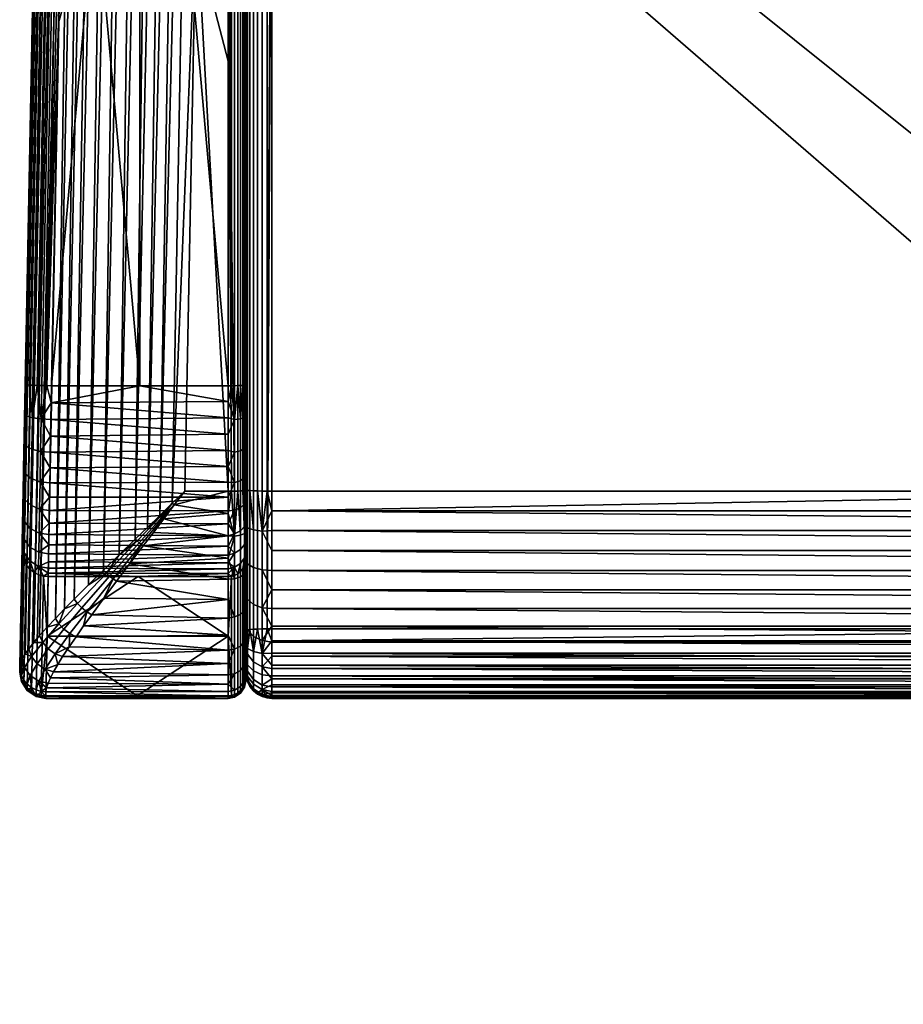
# Model space of a CAD drawing. Header units: millimetres. Extents: x -347 to 347, y -351 to 323.
# Tile 1 of 78: x -307 to -104, y -348 to -122. Entities that reach past the tile are written whole.
import ezdxf

# ---------------------------------------------------------------- set-up
doc = ezdxf.new("R2010")
doc.units = ezdxf.units.MM
doc.header["$MEASUREMENT"] = 0
for name, color, linetype in [('kolecka', 250, 'Continuous'), ('podnoz', 7, 'Continuous'), ('sedak', 22, 'Continuous')]:
    doc.layers.add(name, color=color, linetype=linetype)

msp = doc.modelspace()

# ---------------------------------------------------------------- meshes
at = {"layer": 'kolecka'}
mesh = msp.add_polyface(dxfattribs=at)
corners = [(-25, -346.98, 24.73), (-25, -342.95, 15), (-25, -345.45, 19.67), (-25, -347.5, 30), (-25, -347.02, 35.06), (-25, -335.32, 7.43), (-25, -325.56, 3.48), (-25, -330.44, 4.9), (-25, -339.59, 10.91), (-25, -325.77, 56.48), (-25, -305.5, 7.55), (-25, -343.07, 44.82), (-25, -345.6, 39.94), (-25, -339.59, 49.09), (-25, -335.5, 52.45), (-25, -330.83, 54.95), (-25, -320.5, 57), (-25, -315.44, 56.52), (-25, -315.23, 3.52), (-25, -310.17, 5.05), (-25, -293.98, 24.94), (-25, -297.93, 15.18), (-25, -295.39, 20.06), (-25, -301.41, 10.91), (-297.41, -113.26, 30), (-297.41, -112.78, 35.06), (-297.62, -113.86, 35.27), (-297.62, -114.36, 30), (-297.41, -112.74, 24.73), (-297.62, -113.82, 24.52), (-297.41, -111.2, 19.67), (-297.62, -112.22, 19.24), (-297.41, -108.71, 15), (-297.62, -109.62, 14.39), (-297.41, -105.35, 10.91), (-297.62, -106.13, 10.13), (-297.41, -101.08, 7.43), (-297.62, -101.69, 6.51), (-297.41, -112.74, 24.73), (-297.41, -111.2, 19.67), (-297.41, -108.71, 15), (-297.41, -113.26, 30), (-297.41, -112.78, 35.06), (-297.41, -101.08, 7.43), (-297.41, -105.35, 10.91), (-297.41, -108.82, 44.82), (-297.41, -111.36, 39.94), (-297.41, -101.26, 52.45), (-297.41, -105.35, 49.09)]
mesh.append_faces([[corners[k] for k in face] for face in [(0, 1, 2, 2), (3, 4, 0, 0), (5, 1, 0, 0), (5, 6, 7, 7), (4, 5, 0, 0), (5, 8, 1, 1), (9, 10, 5, 5), (11, 4, 12, 12), (11, 13, 14, 14), (14, 4, 11, 11), (9, 14, 15, 15), (5, 4, 14, 14), (5, 14, 9, 9), (16, 17, 9, 9), (6, 5, 18, 18), (10, 18, 5, 5), (18, 10, 19, 19), (10, 9, 17, 17), (10, 20, 21, 21), (21, 20, 22, 22), (23, 10, 21, 21), (24, 25, 26, 27), (28, 24, 27, 29), (30, 28, 29, 31), (32, 30, 31, 33), (34, 32, 33, 35), (36, 34, 35, 37), (38, 39, 40, 40), (41, 38, 42, 42), (43, 38, 40, 40), (42, 38, 43, 43), (43, 40, 44, 44), (45, 46, 42, 42), (45, 47, 48, 48), (47, 45, 42, 42), (43, 47, 42, 42)]])
at = {"layer": 'podnoz'}
mesh = msp.add_polyface(dxfattribs=at)
corners = [(-66.3, -41.4, 182.25), (-48.75, -36.5, 187.85), (-66.81, -40.6, 183.14), (-45.59, -35.85, 188.83), (-45.94, -35.04, 189.72), (-49.24, -35.71, 188.74), (-42.34, -35.64, 189.73), (-42.56, -34.84, 190.62), (-84.35, -45.48, 177.45), (-83.83, -46.3, 176.57), (-101.87, -50.37, 171.71), (-101.34, -51.2, 170.83), (-118.84, -56.09, 165.05), (-119.37, -55.26, 165.93), (-131.19, -58.56, 162.01), (-130.68, -59.4, 161.13), (-143, -61.86, 158.1), (-142.52, -62.71, 157.21), (-154.82, -65.16, 154.17), (-154.36, -66.02, 153.28), (-49.24, -35.71, 188.74), (-46.54, -29.31, 190.62), (-66.81, -40.6, 183.14), (-84.35, -45.48, 177.45), (-49.81, -23.33, 190.62), (-101.87, -50.37, 171.71), (-119.37, -55.26, 165.93), (-131.19, -58.56, 162.01), (-89.22, -28.99, 178.1), (-143, -61.86, 158.1), (-126.14, -40.99, 165.58), (-154.82, -65.16, 154.17), (-142.52, -62.71, 157.21), (-154.36, -66.02, 153.28), (-147.46, -67.2, 119.17), (-118.84, -56.09, 165.05), (-130.68, -59.4, 161.13), (-114.94, -58.12, 126.12), (-81.48, -48.77, 132.92), (-83.83, -46.3, 176.57), (-101.34, -51.2, 170.83), (-66.3, -41.4, 182.25), (-64.72, -44.09, 136.16), (-48.75, -36.5, 187.85), (-47.93, -39.4, 139.25), (-44.99, -38.81, 139.74), (-45.59, -35.85, 188.83), (-163.55, -38.29, 154.17), (-175.04, -42.56, 150.25), (-152.05, -34.01, 158.1), (-100, -99.99, 367.95), (-100, -59.18, 359), (-100, -59.81, 355), (-100, -99.27, 371.92), (-100, -129.9, 373.39), (-100, -130.09, 369.4)]
mesh.append_faces([[corners[k] for k in face] for face in [(0, 1, 2, 2), (1, 3, 4, 5), (3, 6, 7, 4), (0, 2, 8, 9), (9, 8, 10, 11), (12, 13, 14, 15), (15, 14, 16, 17), (11, 10, 13, 12), (17, 16, 18, 19), (5, 2, 1, 1), (20, 21, 22, 22), (22, 21, 23, 23), (24, 25, 23, 23), (24, 26, 25, 25), (26, 24, 27, 27), (27, 28, 29, 29), (30, 31, 29, 29), (30, 29, 28, 28), (32, 33, 34, 34), (35, 36, 37, 37), (36, 32, 34, 34), (38, 39, 40, 40), (41, 42, 43, 43), (41, 39, 38, 38), (37, 40, 35, 35), (34, 37, 36, 36), (38, 42, 41, 41), (37, 38, 40, 40), (42, 44, 43, 43), (45, 46, 43, 44), (47, 48, 30, 30), (30, 49, 47, 47), (50, 51, 52, 52), (53, 51, 50, 50), (53, 50, 54, 54), (55, 54, 50, 50)]])
at = {"layer": 'sedak'}
mesh = msp.add_polyface(dxfattribs=at)
corners = [(-279.28, 21.04, 641.61), (-269.14, 21.04, 641.61), (-269.14, 134.33, 643.09), (-279.28, 134.33, 643.09), (-289.41, 21.04, 641.61), (-289.41, 134.33, 643.09), (-279.28, -92.26, 640.12), (-269.14, -92.26, 640.12), (-289.41, -92.26, 640.12), (-259, 17.85, 641.56), (-259, 92.32, 642.54), (-259, 166.79, 643.52), (-259, -56.62, 640.59), (-293.06, 127.53, 643), (-294.68, 44.26, 641.91), (-296.31, -39.02, 640.82), (-261.2, 169.78, 357.98), (-259, 169.78, 357.98), (-259, 36.6, 364.39), (-263.79, 36.6, 364.39), (-259, -96.58, 370.79), (-297.64, 200.54, 420.61), (-306.82, -270.65, 434.29), (-297.54, 205.77, 529.35), (-305.55, -205.37, 632.64), (-297.43, 211, 638.09), (-298.19, 172.28, 394.94), (-306.29, -243.34, 599.98), (-287.61, -247.86, 382.89), (-291.06, -251.27, 385.23), (-281.45, 170.46, 364), (-277.53, -238.06, 378.56), (-280.34, -240.78, 379.44), (-271.38, 170.05, 359.4), (-271.85, -232.54, 377.43), (-274.7, -235.31, 377.89), (-264.52, 169.85, 358.13), (-289.93, 171, 371.64), (-287.37, 170.81, 368.8), (-296.55, -256.79, 390.23), (-284.52, 170.63, 366.24), (-294.35, -254.55, 388), (-278.2, 170.31, 362.1), (-266.39, -96.58, 370.79), (-274.82, 170.17, 360.57), (-284.02, -244.36, 380.96), (-267.93, 169.94, 358.6), (-301.76, -205.51, 638.21), (-300.64, -205.54, 638.54), (-292.53, 210.83, 643.99), (-293.64, 210.85, 643.67), (-302.83, -205.48, 637.66), (-294.72, 210.88, 643.12), (-303.79, -205.46, 636.88), (-295.68, 210.91, 642.34), (-304.57, -205.43, 635.92), (-296.46, 210.94, 641.38), (-305.45, -205.38, 633.73), (-305.13, -205.4, 634.84), (-297.01, 210.96, 640.3), (-297.33, 210.98, 639.19), (-255, 232.78, 419.03), (-255, 243.33, 638.4), (-255, 17.9, 637.56), (-255, 169.97, 361.98), (-255, -229.57, 381.19), (-256.81, -229.73, 377.84), (-257.53, -229.74, 377.47), (-257.53, 169.79, 358.26), (-256.81, 169.81, 358.64), (-256.17, -229.7, 378.36), (-256.17, 169.84, 359.15), (-255.65, -229.67, 379), (-255.65, 169.87, 359.79), (-255.07, -229.6, 380.46), (-255.28, -229.64, 379.72), (-255.28, 169.9, 360.51), (-255.07, 169.94, 361.25), (-258.27, 169.78, 358.05), (-257.53, 241.26, 644.21), (-258.27, 241.26, 644.43), (-258.27, -205.56, 638.57), (-257.53, -205.56, 638.35), (-256.81, 241.26, 643.84), (-256.81, -205.55, 637.98), (-256.17, 241.27, 643.32), (-256.17, -205.55, 637.46), (-255.28, 241.29, 641.97), (-255.65, 241.28, 642.68), (-255.65, -205.54, 636.82), (-255.28, -205.53, 636.11), (-255.07, 241.3, 641.22), (-255.07, -205.52, 635.36), (-255, 241.31, 640.49)]
mesh.append_faces([[corners[k] for k in face] for face in [(0, 1, 2, 3), (4, 0, 3, 5), (6, 7, 1, 0), (8, 6, 0, 4), (1, 9, 10, 2), (11, 2, 10, 10), (7, 12, 9, 1), (13, 4, 5, 5), (4, 13, 14, 14), (4, 14, 15, 15), (15, 8, 4, 4), (16, 17, 18, 18), (18, 19, 16, 16), (20, 19, 18, 18), (21, 22, 23, 23), (24, 25, 23, 23), (26, 22, 21, 21), (27, 24, 23, 23), (28, 29, 30, 30), (31, 32, 33, 33), (34, 35, 36, 36), (37, 38, 39, 39), (38, 40, 41, 41), (30, 42, 28, 28), (36, 19, 43, 43), (44, 45, 42, 42), (33, 32, 44, 44), (30, 29, 40, 40), (33, 46, 31, 31), (46, 36, 35, 35), (47, 48, 49, 50), (51, 47, 50, 52), (53, 51, 52, 54), (55, 53, 54, 56), (57, 58, 59, 60), (24, 57, 60, 25), (58, 55, 56, 59), (49, 48, 15, 15), (49, 14, 13, 13), (14, 49, 15, 15), (61, 62, 63, 63), (64, 61, 65, 65), (66, 67, 68, 69), (70, 66, 69, 71), (72, 70, 71, 73), (74, 75, 76, 77), (65, 74, 77, 64), (75, 72, 73, 76), (67, 20, 68, 68), (78, 18, 17, 17), (18, 78, 68, 68), (20, 18, 68, 68), (79, 80, 81, 82), (83, 79, 82, 84), (85, 83, 84, 86), (87, 88, 89, 90), (91, 87, 90, 92), (93, 91, 63, 63), (91, 92, 63, 63), (88, 85, 86, 89), (9, 80, 10, 10), (9, 81, 80, 80)]])
mesh = msp.add_polyface(dxfattribs=at)
corners = [(-259, -205.56, 638.64), (-259, -131.09, 639.61), (-269.14, -92.26, 640.12), (-259, -56.62, 640.59), (-279.28, -92.26, 640.12), (-279.28, -205.56, 638.64), (-289.41, -92.26, 640.12), (-297.93, -122.29, 639.73), (-299.55, -205.56, 638.64), (-296.31, -39.02, 640.82), (-259, -209.22, 638.44), (-299.62, -209.46, 638.42), (-266.39, -96.58, 370.79), (-259, -96.58, 370.79), (-259, -229.76, 377.19), (-268.98, -229.76, 377.19), (-263.79, 36.6, 364.39), (-306.29, -243.34, 599.98), (-297.54, 205.77, 529.35), (-306.82, -270.65, 434.29), (-306.81, -269.86, 416.2), (-298.19, 172.28, 394.94), (-297.58, 171.94, 388.21), (-305.61, -267.12, 406.92), (-306.25, -268.19, 409.91), (-296.77, 171.76, 384.77), (-304.75, -265.93, 404.06), (-289.93, 171, 371.64), (-296.55, -256.79, 390.23), (-298.62, -258.94, 392.69), (-295.6, 171.57, 381.33), (-303.61, -264.48, 401.1), (-294.07, 171.38, 377.96), (-302.27, -262.91, 398.33), (-300.54, -260.98, 395.39), (-292.17, 171.19, 374.71), (-306.66, -269.1, 413.01), (-298.04, 172.12, 391.62), (-287.37, 170.81, 368.8), (-294.35, -254.55, 388), (-284.52, 170.63, 366.24), (-291.06, -251.27, 385.23), (-287.61, -247.86, 382.89), (-278.2, 170.31, 362.1), (-284.02, -244.36, 380.96), (-274.82, 170.17, 360.57), (-280.34, -240.78, 379.44), (-267.93, 169.94, 358.6), (-274.7, -235.31, 377.89), (-277.53, -238.06, 378.56), (-271.85, -232.54, 377.43), (-264.52, 169.85, 358.13), (-300.64, -205.54, 638.54), (-301.76, -205.51, 638.21), (-301.9, -213.2, 637.46), (-302.83, -205.48, 637.66), (-305.68, -212.09, 631.97), (-305.27, -212.51, 634.14), (-305.45, -205.38, 633.73), (-305.55, -205.37, 632.64), (-303.79, -205.46, 636.88), (-303.93, -212.91, 636.15), (-255, -272.74, 434.62), (-255, 17.9, 637.56), (-255, -245.43, 600.31), (-255, -205.51, 634.64), (-255, 232.78, 419.03), (-255, -229.57, 381.19), (-258.27, -205.56, 638.57), (-257.53, -213.3, 637.58), (-257.53, -205.56, 638.35), (-255.65, -205.54, 636.82), (-255.28, -212.88, 635.37), (-255.28, -205.53, 636.11), (-255.07, -205.52, 635.36), (-255, -212.61, 633.93), (-258.27, -229.75, 377.26), (-257.53, -229.74, 377.47), (-259, 17.85, 641.56)]
mesh.append_faces([[corners[k] for k in face] for face in [(0, 1, 2, 2), (3, 2, 1, 1), (0, 2, 4, 5), (6, 5, 4, 4), (7, 8, 6, 6), (5, 6, 8, 8), (9, 7, 6, 6), (5, 10, 0, 0), (5, 11, 10, 10), (11, 5, 8, 8), (12, 13, 14, 14), (14, 15, 12, 12), (12, 16, 13, 13), (17, 18, 19, 19), (20, 19, 21, 21), (22, 23, 24, 24), (23, 25, 26, 26), (27, 28, 29, 29), (30, 31, 26, 26), (31, 32, 33, 33), (34, 33, 35, 35), (29, 34, 35, 35), (24, 36, 37, 37), (38, 39, 28, 28), (39, 40, 41, 41), (42, 43, 44, 44), (45, 46, 44, 44), (47, 48, 49, 49), (50, 12, 15, 15), (21, 36, 20, 20), (37, 22, 24, 24), (25, 30, 26, 26), (22, 25, 23, 23), (32, 35, 33, 33), (35, 27, 29, 29), (30, 32, 31, 31), (50, 51, 12, 12), (21, 37, 36, 36), (52, 11, 8, 8), (53, 54, 52, 52), (54, 53, 55, 55), (56, 57, 58, 58), (56, 58, 59, 59), (60, 61, 55, 55), (7, 52, 8, 8), (7, 9, 52, 52), (62, 63, 64, 64), (63, 65, 64, 64), (66, 62, 67, 67), (66, 63, 62, 62), (68, 0, 10, 10), (69, 70, 68, 68), (10, 69, 68, 68), (71, 72, 73, 73), (74, 75, 65, 65), (72, 74, 73, 73), (13, 76, 14, 14), (76, 13, 77, 77), (68, 78, 3, 3), (68, 3, 1, 1), (1, 0, 68, 68), (74, 65, 63, 63)]])
mesh = msp.add_polyface(dxfattribs=at)
corners = [(-255, -229.47, 383.19), (-255, 170.5, 422.02), (-255, 170.07, 363.98), (-255, 176.1, 363.97), (-253.24, 171.43, 552.22), (-251.21, 170.1, 552.35), (-251.21, 172.23, 570.58), (-253.24, 173.55, 570.4), (-253.24, 170.08, 533.96), (-251.21, 168.75, 534.03), (-254.58, 172.12, 533.85), (-254.58, 173.46, 552.03), (-253.24, 169.49, 507.98), (-251.21, 168.15, 507.97), (-254.58, 171.52, 507.98), (-253.24, 170.21, 482.03), (-251.21, 168.88, 481.97), (-254.58, 172.25, 482.14), (-253.24, 172, 456.19), (-251.21, 170.67, 456.07), (-254.58, 174.03, 456.36), (-249, 170.72, 562.05), (-251.21, 173.29, 430.29), (-250.09, 172.97, 430.25), (-252.28, 173.84, 430.36), (-255, 174.32, 533.74), (-255, 173.73, 507.99), (-255, 174.45, 482.25), (-253.24, 174.62, 430.44), (-249, 167.91, 523.73), (-253.24, 173.63, 427.45), (-251.21, 172.65, 428.36), (-251.21, 173.18, 429.26), (-253.24, 174.45, 428.84), (-253.24, 172.29, 426.53), (-251.21, 171.79, 427.77), (-253.24, 171.51, 426.31), (-251.21, 171.29, 427.63), (-254.58, 171.85, 424.3), (-254.58, 173.06, 424.65), (-251.21, 173.29, 429.77), (-252.28, 170.74, 427.04), (-251.21, 170.77, 427.6), (-250.09, 170.78, 427.92), (-253.24, 170.7, 426.26), (-255, 173.89, 422.6), (-255, 172.23, 422.12), (-254.58, 170.6, 424.23), (-254.02, 170.66, 425.3), (-254.9, 170.55, 423.11), (-252.28, 169.83, 358.96), (-251.21, 176.36, 358.4), (-251.21, 169.8, 358.4), (-253.24, 176.29, 359.73), (-253.24, 169.87, 359.74), (-254.02, 169.91, 360.7), (-254.58, 169.96, 361.77), (-254.58, 176.2, 361.77), (-254.9, 170.02, 362.89)]
mesh.append_faces([[corners[k] for k in face] for face in [(0, 1, 2, 2), (1, 3, 2, 2), (4, 5, 6, 7), (8, 9, 5, 4), (10, 8, 4, 11), (12, 13, 9, 8), (14, 12, 8, 10), (15, 16, 13, 12), (17, 15, 12, 14), (18, 19, 16, 15), (20, 18, 15, 17), (5, 21, 6, 6), (22, 23, 19, 19), (19, 24, 22, 22), (19, 18, 24, 24), (14, 10, 25, 26), (17, 14, 26, 27), (28, 24, 18, 18), (29, 9, 13, 13), (30, 31, 32, 33), (34, 35, 31, 30), (36, 37, 35, 34), (38, 36, 34, 39), (24, 40, 22, 22), (41, 42, 37, 37), (43, 37, 42, 42), (36, 44, 41, 37), (45, 46, 38, 39), (38, 47, 48, 36), (47, 38, 49, 49), (1, 49, 46, 46), (49, 38, 46, 46), (44, 36, 48, 48), (50, 51, 52, 52), (53, 50, 54, 54), (53, 54, 55, 55), (56, 57, 55, 55), (58, 57, 56, 56), (3, 58, 2, 2), (3, 57, 58, 58)]])
mesh = msp.add_polyface(dxfattribs=at)
corners = [(0, 170.79, 428.02), (-249, 170.79, 428.02), (-249, -45.28, 438.4), (249, -45.28, 438.4), (-249, -261.36, 448.79), (0, -261.36, 448.79), (-249, -238.81, 378.46), (249, -243.41, 379.78), (-249, -243.41, 379.78), (0, -229.76, 377.19), (-249, -234.24, 377.61), (-249, -229.76, 377.19), (249, -238.81, 378.46), (-249, -29.99, 367.59), (-255, -229.47, 383.19), (-255, -261.64, 442.8), (-255, 170.5, 422.02), (-255, -245.5, 387.05), (-255, -253.25, 391.56), (-255, -237.67, 384.36), (-252.28, 170.74, 427.04), (-252.28, -261.4, 447.82), (-251.21, -261.38, 448.37), (-251.21, 170.77, 427.6), (-250.09, -261.36, 448.69), (-250.09, 170.78, 427.92), (-254.02, 170.66, 425.3), (-254.02, -261.49, 446.08), (-253.24, -261.44, 447.04), (-253.24, 170.7, 426.26), (-254.9, 170.55, 423.11), (-254.9, -261.59, 443.89), (-254.58, -261.54, 445.01), (-254.58, 170.6, 424.23), (-251.21, -238.97, 378.94), (-250.09, -229.75, 377.29), (-251.21, -229.74, 377.61), (-252.28, -229.71, 378.17), (-253.24, -238.66, 380.24), (-253.24, -229.67, 378.95), (-254.58, -238.18, 382.21), (-254.58, -246.41, 385.04), (-254.58, -229.58, 380.98), (-254.02, -229.63, 379.91), (-254.9, -229.52, 382.1), (-252.28, 169.83, 358.96), (-251.21, 169.8, 358.4), (-250.09, 169.79, 358.08), (-254.02, 169.91, 360.7), (-253.24, 169.87, 359.74), (-254.9, 170.02, 362.89), (-254.58, 169.96, 361.77), (-255, 170.07, 363.98)]
mesh.append_faces([[corners[k] for k in face] for face in [(0, 1, 2, 2), (3, 0, 2, 2), (4, 5, 2, 2), (6, 7, 8, 8), (9, 10, 11, 11), (12, 6, 10, 10), (13, 9, 11, 11), (14, 15, 16, 16), (17, 18, 14, 14), (17, 14, 19, 19), (20, 21, 22, 23), (23, 22, 24, 25), (26, 27, 28, 29), (30, 31, 32, 33), (16, 15, 31, 30), (33, 32, 27, 26), (29, 28, 21, 20), (24, 4, 2, 2), (2, 25, 24, 24), (34, 10, 6, 6), (35, 11, 10, 10), (36, 35, 34, 34), (10, 34, 35, 35), (34, 37, 36, 36), (8, 34, 6, 6), (38, 39, 37, 34), (17, 19, 40, 41), (40, 42, 43, 38), (39, 38, 43, 43), (19, 14, 44, 40), (42, 40, 44, 44), (13, 11, 35, 35), (37, 45, 46, 36), (36, 46, 47, 35), (43, 48, 49, 39), (44, 50, 51, 42), (14, 52, 50, 44), (42, 51, 48, 43), (39, 49, 45, 37), (13, 35, 47, 47)]])
mesh = msp.add_polyface(dxfattribs=at)
corners = [(249, -45.28, 438.4), (-249, -45.28, 438.4), (0, -261.36, 448.79), (249, -261.36, 448.79), (-249, -264.09, 448.67), (249, -264.09, 448.67), (249, -266.92, 448.01), (-249, -266.92, 448.01), (249, -269.67, 446.74), (249, -272.16, 444.91), (-249, -269.67, 446.74), (249, -275.74, 439.99), (249, -274.22, 442.61), (-249, -274.22, 442.61), (249, -277.06, 434.53), (249, -276.68, 437.24), (0, -277.06, 434.53), (-249, -275.74, 439.99), (-249, -276.68, 437.24), (-249, -272.16, 444.91), (249, -277.18, 432.03), (0, -277.3, 429.54), (249, -277.3, 429.54), (-249, -276.03, 415.7), (-249, -274.68, 410.98), (249, -276.03, 415.7), (-249, -267.64, 397.52), (-249, -264.37, 393.52), (249, -264.37, 393.52), (249, -267.64, 397.52), (249, -277.31, 425.04), (-249, -277.31, 425.04), (-249, -276.9, 420.41), (249, -276.9, 420.41), (249, -272.82, 406.33), (249, -274.68, 410.98), (-249, -272.82, 406.33), (249, -270.47, 401.82), (-249, -270.47, 401.82), (-249, -260.7, 389.88), (-249, -256.7, 386.65), (249, -260.7, 389.88), (249, -234.24, 377.61), (-249, -234.24, 377.61), (0, -229.76, 377.19), (-249, -252.43, 383.87), (249, -252.43, 383.87), (249, -256.7, 386.65), (-249, -243.41, 379.78), (249, -243.41, 379.78), (249, -247.97, 381.58), (249, -238.81, 378.46), (249, -229.76, 377.19), (-249, -238.81, 378.46), (-249, -247.97, 381.58), (-249, -29.99, 367.59), (249, -29.99, 367.59), (250.09, -261.36, 448.69), (250.09, -276.96, 434.53), (250.09, -277.2, 429.53)]
mesh.append_faces([[corners[k] for k in face] for face in [(0, 1, 2, 3), (2, 4, 5, 5), (5, 3, 2, 2), (6, 7, 8, 8), (4, 6, 5, 5), (9, 8, 10, 10), (11, 12, 13, 13), (14, 15, 16, 16), (17, 15, 11, 11), (18, 16, 15, 15), (9, 19, 12, 12), (16, 20, 14, 14), (21, 22, 20, 20), (23, 24, 25, 25), (26, 27, 28, 29), (30, 22, 21, 21), (31, 30, 21, 21), (32, 33, 30, 30), (25, 33, 23, 23), (34, 35, 36, 36), (37, 34, 38, 38), (25, 24, 35, 35), (37, 26, 29, 29), (39, 40, 41, 41), (42, 43, 44, 44), (39, 41, 28, 28), (45, 46, 47, 47), (47, 41, 40, 40), (48, 49, 50, 50), (43, 42, 51, 51), (44, 52, 42, 42), (51, 49, 53, 53), (50, 46, 54, 54), (27, 39, 28, 28), (55, 56, 44, 44), (44, 56, 52, 52), (57, 0, 3, 3), (57, 3, 5, 5), (20, 58, 14, 14), (59, 20, 22, 22)]])
mesh = msp.add_polyface(dxfattribs=at)
corners = [(-274.25, -235.71, 377.87), (-271.39, -232.93, 377.45), (-274.02, -235.9, 377.88), (-274.47, -235.51, 377.87), (-271.85, -232.54, 377.43), (-259, -216.7, 637.09), (-259, -212.94, 637.93), (-299.68, -213.32, 637.86), (-259, -224.11, 634.37), (-259, -220.43, 635.9), (-299.81, -220.83, 635.75), (-259, -227.68, 632.49), (-299.87, -224.42, 634.21), (-299.75, -217.12, 636.97), (-259, -231.1, 630.28), (-299.93, -227.86, 632.38), (-299.62, -209.46, 638.42), (-299.98, -231.13, 630.26), (-300.04, -234.21, 627.86), (-300.13, -239.71, 622.24), (-259, -237.29, 624.96), (-300.08, -237.08, 625.17), (-259, -234.31, 627.76), (-306.29, -243.34, 599.98), (-306.26, -241.65, 606.59), (-305.55, -205.37, 632.64), (-305.68, -212.09, 631.97), (-305.81, -218.59, 630.13), (-305.93, -224.69, 627.21), (-306.13, -234.96, 618.42), (-306.04, -230.19, 623.29), (-306.2, -238.82, 612.8), (-305.73, -236.69, 619.84), (-305.81, -240.77, 613.89), (-304.48, -242.58, 614.9), (-304.4, -238.3, 621.14), (-304.3, -233, 626.54), (-302.36, -239.36, 621.99), (-302.26, -233.91, 627.55), (-305.64, -231.65, 624.99), (-304.19, -226.89, 630.89), (-302.15, -227.61, 632.03), (-305.52, -225.83, 629.13), (-304.07, -220.13, 634.12), (-302.03, -220.64, 635.36), (-305.4, -219.38, 632.21), (-303.93, -212.91, 636.15), (-301.9, -213.2, 637.46), (-305.27, -212.51, 634.14), (-300.64, -205.54, 638.54), (-302.83, -205.48, 637.66), (-304.57, -205.43, 635.92), (-305.13, -205.4, 634.84), (-303.79, -205.46, 636.88), (-305.45, -205.38, 633.73), (-279.46, -241.58, 379.32), (-279, -241.97, 379.35), (-279.91, -241.19, 379.35), (-273.79, -236.09, 377.9), (-276.17, -239.23, 378.57), (-278.53, -242.34, 379.43), (-280.34, -240.78, 379.44), (-277.53, -238.06, 378.56), (-274.7, -235.31, 377.89)]
mesh.append_faces([[corners[k] for k in face] for face in [(0, 1, 2, 2), (3, 4, 0, 0), (5, 6, 7, 7), (8, 9, 10, 10), (11, 8, 12, 12), (9, 5, 13, 13), (14, 11, 15, 15), (5, 7, 13, 13), (7, 6, 16, 16), (12, 8, 10, 10), (15, 17, 14, 14), (11, 12, 15, 15), (10, 9, 13, 13), (17, 18, 14, 14), (19, 20, 21, 21), (18, 21, 22, 22), (23, 24, 25, 25), (26, 25, 27, 27), (28, 27, 25, 25), (29, 30, 25, 25), (30, 28, 25, 25), (31, 29, 25, 25), (31, 25, 24, 24), (32, 33, 34, 35), (36, 35, 37, 38), (39, 32, 35, 36), (40, 36, 38, 41), (42, 39, 36, 40), (43, 40, 41, 44), (45, 42, 40, 43), (46, 43, 44, 47), (48, 45, 43, 46), (37, 19, 21, 21), (21, 38, 37, 37), (17, 38, 18, 18), (21, 18, 38, 38), (32, 29, 31, 33), (29, 32, 39, 30), (41, 17, 15, 15), (41, 15, 12, 12), (44, 41, 12, 12), (44, 10, 13, 13), (44, 12, 10, 10), (47, 44, 13, 13), (47, 7, 16, 16), (16, 49, 47, 47), (13, 7, 47, 47), (47, 50, 46, 46), (42, 28, 30, 39), (45, 27, 28, 42), (27, 45, 48, 26), (48, 46, 51, 52), (53, 51, 46, 46), (52, 54, 48, 48), (17, 41, 38, 38), (55, 0, 2, 56), (57, 3, 0, 55), (2, 58, 59, 59), (2, 1, 58, 58), (56, 2, 59, 60), (3, 57, 61, 62), (62, 63, 3, 3)]])
mesh = msp.add_polyface(dxfattribs=at)
corners = [(-271.85, -232.54, 377.43), (-268.98, -229.76, 377.19), (-271.39, -232.93, 377.45), (-274.25, -235.71, 377.87), (-259, -209.22, 638.44), (-299.62, -209.46, 638.42), (-259, -212.94, 637.93), (-300.04, -234.21, 627.86), (-259, -234.31, 627.76), (-259, -231.1, 630.28), (-300.08, -237.08, 625.17), (-259, -237.29, 624.96), (-300.13, -239.71, 622.24), (-259, -239.98, 621.91), (-259, -229.76, 377.19), (-259, -234.9, 377.71), (-273.79, -236.09, 377.9), (-259, -240.04, 378.77), (-278.53, -242.34, 379.43), (-276.17, -239.23, 378.57), (-274.47, -235.51, 377.87), (-274.7, -235.31, 377.89), (-255, -248.17, 386.11), (-255, -239.13, 382.67), (-255, -229.57, 381.19), (-255, -243.66, 607.22), (-255, -205.51, 634.64), (-255, -240.71, 613.72), (-255, -236.69, 619.62), (-255, -245.43, 600.31), (-255, -225.91, 628.89), (-255, -231.71, 624.73), (-255, -212.61, 633.93), (-255, -219.48, 631.98), (-256.17, -220.48, 634.63), (-256.17, -213.14, 636.71), (-257.53, -213.3, 637.58), (-257.53, -220.79, 635.46), (-255.28, -220, 633.36), (-255.28, -212.88, 635.37), (-256.17, -227.36, 631.32), (-257.53, -227.81, 632.08), (-255.28, -226.66, 630.15), (-256.17, -233.55, 626.88), (-257.53, -234.14, 627.55), (-255.28, -232.67, 625.85), (-256.17, -238.87, 621.41), (-257.53, -239.56, 621.98), (-255.28, -237.83, 620.55), (-259, -216.7, 637.09), (-259, -220.43, 635.9), (-256.81, -205.55, 637.98), (-257.53, -205.56, 638.35), (-259, -224.11, 634.37), (-259, -227.68, 632.49), (-256.17, -205.55, 637.46), (-255.65, -205.54, 636.82), (-255.07, -205.52, 635.36), (-255.28, -241.99, 614.44), (-257.53, -240.08, 379.07), (-258.27, -229.75, 377.26), (-257.53, -229.74, 377.47), (-256.81, -229.73, 377.84), (-255.28, -239.51, 381.24), (-256.17, -239.85, 379.93), (-256.17, -229.7, 378.36), (-255.65, -229.67, 379), (-255.28, -229.64, 379.72), (-255.07, -229.6, 380.46)]
mesh.append_faces([[corners[k] for k in face] for face in [(0, 1, 2, 2), (0, 2, 3, 3), (4, 5, 6, 6), (7, 8, 9, 9), (10, 11, 8, 8), (12, 13, 11, 11), (14, 15, 2, 2), (16, 15, 17, 17), (14, 2, 1, 1), (17, 18, 19, 19), (19, 16, 17, 17), (16, 2, 15, 15), (20, 21, 0, 0), (22, 23, 24, 24), (25, 26, 27, 27), (27, 26, 28, 28), (26, 25, 29, 29), (26, 30, 31, 31), (32, 33, 26, 26), (30, 26, 33, 33), (26, 31, 28, 28), (34, 35, 36, 37), (38, 39, 35, 34), (40, 34, 37, 41), (42, 38, 34, 40), (43, 40, 41, 44), (45, 42, 40, 43), (46, 43, 44, 47), (48, 45, 43, 46), (36, 4, 6, 6), (37, 36, 49, 50), (36, 6, 49, 49), (51, 52, 36, 36), (37, 50, 53, 53), (41, 53, 54, 54), (41, 37, 53, 53), (44, 41, 9, 8), (41, 54, 9, 9), (55, 51, 35, 35), (35, 51, 36, 36), (56, 55, 35, 35), (56, 35, 39, 39), (38, 33, 32, 39), (42, 30, 33, 38), (30, 42, 45, 31), (57, 39, 32, 32), (44, 8, 11, 11), (47, 11, 13, 13), (48, 28, 31, 45), (58, 27, 28, 48), (11, 47, 44, 44), (59, 17, 15, 15), (59, 15, 60, 60), (14, 60, 15, 15), (59, 60, 61, 61), (59, 61, 62, 62), (63, 64, 65, 66), (66, 67, 63, 63), (23, 63, 67, 68), (23, 68, 24, 24), (62, 65, 64, 64), (62, 64, 59, 59)]])
mesh = msp.add_polyface(dxfattribs=at)
corners = [(-259, -263.03, 518.11), (-300.56, -263.03, 518.11), (-279.91, -276.69, 435.27), (-259, -276.69, 435.27), (-259, -277.27, 430.14), (-300.84, -277.31, 424.94), (-259, -277.31, 424.89), (-300.83, -277.27, 430.12), (-300.83, -276.81, 419.78), (-259, -276.79, 419.6), (-259, -274.06, 409.29), (-259, -275.7, 414.37), (-300.68, -274.9, 411.66), (-259, -269.28, 399.89), (-259, -271.91, 404.43), (-299.07, -271.2, 403.11), (-259, -266.25, 395.71), (-296.98, -267.72, 397.62), (-299.79, -272.6, 405.84), (-300.81, -275.79, 414.71), (-300.34, -273.83, 408.7), (-259, -262.8, 391.86), (-293.91, -263.15, 392.22), (-259, -258.9, 388.34), (-292.17, -260.68, 389.86), (-295.52, -265.5, 394.81), (-255, -229.57, 381.19), (-255, -273.3, 424.96), (-255, -271.83, 415.39), (-255, -272.74, 434.62), (-256.81, -248.73, 600.85), (-257.53, -249.1, 600.91), (-257.53, -276.41, 435.22), (-256.81, -276.05, 435.16), (-258.27, -249.31, 600.95), (-258.27, -276.62, 435.26), (-255.65, -247.59, 600.67), (-256.17, -248.22, 600.77), (-256.17, -275.53, 435.08), (-255.65, -274.9, 434.97), (-255.28, -246.88, 600.55), (-255.28, -274.2, 434.86), (-256.17, -274.57, 414.67), (-256.17, -276.13, 424.82), (-257.53, -277.02, 424.78), (-257.53, -275.43, 414.44), (-255.28, -273.26, 415.02), (-255.28, -274.77, 424.89), (-256.17, -270.91, 405.07), (-257.53, -271.71, 404.67), (-255.28, -269.7, 405.68), (-256.17, -265.34, 396.44), (-257.53, -266.03, 395.88), (-255.28, -264.28, 397.3), (-256.17, -258.07, 389.18), (-257.53, -258.63, 388.49), (-255.28, -257.22, 390.23), (-255.07, -273.46, 434.74), (-255, -268.39, 406.35), (-255, -263.14, 398.22)]
mesh.append_faces([[corners[k] for k in face] for face in [(0, 1, 2, 2), (3, 0, 2, 2), (2, 4, 3, 3), (4, 5, 6, 6), (2, 7, 4, 4), (6, 8, 9, 9), (10, 11, 12, 12), (13, 14, 15, 15), (16, 13, 17, 17), (18, 14, 10, 10), (19, 11, 9, 9), (8, 19, 9, 9), (7, 5, 4, 4), (20, 18, 10, 10), (19, 12, 11, 11), (18, 15, 14, 14), (21, 16, 22, 22), (23, 21, 24, 24), (25, 22, 16, 16), (22, 24, 21, 21), (17, 25, 16, 16), (26, 27, 28, 28), (27, 26, 29, 29), (30, 31, 32, 33), (31, 34, 35, 32), (36, 37, 38, 39), (40, 36, 39, 41), (37, 30, 33, 38), (35, 0, 3, 3), (42, 43, 44, 45), (46, 47, 43, 42), (48, 42, 45, 49), (50, 46, 42, 48), (51, 48, 49, 52), (53, 50, 48, 51), (54, 51, 52, 55), (56, 53, 51, 54), (35, 3, 4, 4), (44, 4, 6, 6), (44, 32, 35, 35), (45, 44, 9, 11), (4, 44, 35, 35), (44, 6, 9, 9), (44, 33, 32, 32), (45, 11, 10, 10), (49, 10, 14, 14), (49, 45, 10, 10), (52, 49, 14, 13), (16, 52, 13, 13), (38, 33, 43, 43), (43, 33, 44, 44), (39, 38, 43, 43), (39, 47, 41, 41), (57, 27, 29, 29), (47, 57, 41, 41), (39, 43, 47, 47), (46, 28, 27, 47), (50, 58, 28, 46), (53, 59, 58, 50), (57, 47, 27, 27), (55, 52, 21, 23), (21, 52, 16, 16)]])
mesh = msp.add_polyface(dxfattribs=at)
corners = [(-300.17, -242.08, 619.09), (-259, -242.37, 618.66), (-259, -239.98, 621.91), (-300.23, -245.95, 612.23), (-259, -246.17, 611.74), (-259, -244.44, 615.26), (-300.28, -248.57, 604.82), (-259, -248.63, 604.55), (-259, -247.57, 608.15), (-279.65, -249.37, 600.96), (-259, -249.37, 600.96), (-300.26, -247.43, 608.58), (-300.2, -244.16, 615.74), (-259, -263.03, 518.11), (-300.56, -263.03, 518.11), (-259, -254.61, 385.21), (-259, -258.9, 388.34), (-290.32, -258.11, 387.71), (-259, -249.98, 382.55), (-284.65, -250.44, 382.78), (-259, -240.04, 378.77), (-259, -245.1, 380.39), (-278.53, -242.34, 379.43), (-281.63, -246.43, 380.92), (-287.55, -254.34, 385.04), (-286.21, -249.23, 382.53), (-279.46, -241.58, 379.32), (-279, -241.97, 379.35), (-285.43, -249.87, 382.58), (-280.34, -240.78, 379.44), (-279.91, -241.19, 379.35), (-284.02, -244.36, 380.96), (-255, -268.39, 406.35), (-255, -229.57, 381.19), (-255, -271.83, 415.39), (-255, -256.29, 391.38), (-255, -248.17, 386.11), (-255, -263.14, 398.22), (-258.27, -249.31, 600.95), (-255.07, -246.14, 600.43), (-255.28, -246.88, 600.55), (-255.28, -274.2, 434.86), (-255.07, -273.46, 434.74), (-255, -245.43, 600.31), (-255, -272.74, 434.62), (-258.27, -276.62, 435.26), (-256.17, -243.18, 615.11), (-256.17, -238.87, 621.41), (-257.53, -239.56, 621.98), (-257.53, -243.95, 615.54), (-255.28, -241.99, 614.44), (-255.28, -237.83, 620.55), (-256.17, -246.33, 608.16), (-257.53, -247.17, 608.46), (-255.28, -245.05, 607.71), (-257.53, -249.1, 600.91), (-256.81, -248.73, 600.85), (-255, -240.71, 613.72), (-255, -243.66, 607.22), (-256.17, -248.22, 600.77), (-255.65, -247.59, 600.67), (-256.17, -249.45, 383.59), (-256.17, -258.07, 389.18), (-257.53, -258.63, 388.49), (-257.53, -249.86, 382.8), (-255.28, -248.84, 384.8), (-255.28, -257.22, 390.23), (-256.17, -239.85, 379.93), (-257.53, -240.08, 379.07), (-255.28, -239.51, 381.24), (-255.28, -264.28, 397.3), (-255, -239.13, 382.67)]
mesh.append_faces([[corners[k] for k in face] for face in [(0, 1, 2, 2), (3, 4, 5, 5), (6, 7, 8, 8), (9, 10, 7, 7), (11, 8, 4, 4), (12, 5, 1, 1), (3, 11, 4, 4), (9, 13, 10, 10), (14, 13, 9, 9), (15, 16, 17, 17), (18, 15, 19, 19), (20, 21, 22, 22), (23, 21, 18, 18), (17, 24, 15, 15), (22, 21, 23, 23), (15, 24, 19, 19), (18, 19, 23, 23), (25, 26, 27, 28), (23, 27, 22, 22), (29, 30, 31, 31), (32, 33, 34, 34), (33, 35, 36, 36), (37, 35, 33, 33), (37, 33, 32, 32), (13, 38, 10, 10), (39, 40, 41, 42), (43, 39, 42, 44), (13, 45, 38, 38), (46, 47, 48, 49), (50, 51, 47, 46), (52, 46, 49, 53), (54, 50, 46, 52), (48, 2, 1, 1), (49, 48, 1, 1), (49, 5, 4, 4), (49, 1, 5, 5), (53, 49, 4, 4), (53, 8, 7, 7), (38, 7, 10, 10), (55, 53, 38, 38), (7, 38, 53, 53), (53, 55, 56, 56), (4, 8, 53, 53), (53, 56, 52, 52), (57, 50, 54, 58), (54, 52, 59, 60), (40, 54, 60, 60), (58, 54, 40, 39), (58, 39, 43, 43), (59, 52, 56, 56), (61, 62, 63, 64), (65, 66, 62, 61), (67, 61, 64, 68), (69, 65, 61, 67), (64, 63, 15, 18), (16, 15, 63, 63), (21, 64, 18, 18), (68, 21, 20, 20), (64, 21, 68, 68), (65, 36, 35, 66), (66, 35, 37, 70), (69, 71, 36, 65)]])
mesh = msp.add_polyface(dxfattribs=at)
corners = [(-249, -264.09, 448.67), (0, -261.36, 448.79), (-249, -261.36, 448.79), (-249, -266.92, 448.01), (249, -266.92, 448.01), (-249, -252.43, 383.87), (249, -256.7, 386.65), (-249, -256.7, 386.65), (249, -252.43, 383.87), (-249, -247.97, 381.58), (249, -247.97, 381.58), (-249, -243.41, 379.78), (-255, -229.47, 383.19), (-255, -253.25, 391.56), (-255, -259.93, 397.55), (-255, -265.25, 404.77), (-255, -261.64, 442.8), (-255, -269, 412.92), (-255, -265.12, 442.28), (-255, -268.13, 440.47), (-250.09, -261.36, 448.69), (-251.21, -267, 447.53), (-251.21, -261.38, 448.37), (-252.28, -261.4, 447.82), (-253.24, -266.55, 446.27), (-253.24, -261.44, 447.04), (-254.02, -261.49, 446.08), (-254.58, -265.86, 444.36), (-254.58, -261.54, 445.01), (-254.9, -261.59, 443.89), (-254.58, -261.56, 396.07), (-253.24, -263.07, 394.7), (-253.24, -268.9, 402.62), (-254.58, -267.15, 403.65), (-253.24, -255.75, 388.13), (-251.21, -256.53, 387.05), (-251.21, -264.06, 393.8), (-254.58, -254.55, 389.78), (-253.24, -247.25, 383.18), (-251.21, -247.8, 381.97), (-254.58, -246.41, 385.04), (-253.24, -238.66, 380.24), (-251.21, -238.97, 378.94), (-254.58, -238.18, 382.21), (-249, -260.7, 389.88), (-249, -264.37, 393.52), (-255, -245.5, 387.05)]
mesh.append_faces([[corners[k] for k in face] for face in [(0, 1, 2, 2), (3, 4, 0, 0), (5, 6, 7, 7), (8, 5, 9, 9), (10, 9, 11, 11), (12, 13, 14, 14), (14, 15, 12, 12), (15, 16, 12, 12), (17, 16, 15, 15), (18, 16, 19, 19), (0, 2, 20, 20), (21, 22, 23, 23), (22, 21, 20, 20), (21, 3, 0, 0), (24, 21, 23, 23), (20, 21, 0, 0), (24, 25, 26, 26), (27, 28, 29, 29), (28, 27, 26, 26), (27, 29, 18, 18), (29, 16, 18, 18), (24, 26, 27, 27), (24, 23, 25, 25), (30, 31, 32, 33), (34, 35, 36, 31), (37, 34, 31, 30), (38, 39, 35, 34), (40, 38, 34, 37), (41, 42, 39, 38), (43, 41, 38, 40), (15, 14, 30, 33), (36, 44, 45, 45), (35, 7, 44, 44), (35, 5, 7, 7), (35, 39, 5, 5), (9, 5, 39, 39), (42, 11, 9, 39), (37, 30, 14, 13), (40, 37, 13, 46), (44, 36, 35, 35)]])
mesh = msp.add_polyface(dxfattribs=at)
corners = [(-259, -239.98, 621.91), (-300.13, -239.71, 622.24), (-300.17, -242.08, 619.09), (-259, -242.37, 618.66), (-300.2, -244.16, 615.74), (-259, -244.44, 615.26), (-300.23, -245.95, 612.23), (-259, -247.57, 608.15), (-300.26, -247.43, 608.58), (-300.28, -248.57, 604.82), (-300.29, -249.37, 600.96), (-279.65, -249.37, 600.96), (-259, -248.63, 604.55), (-300.56, -263.03, 518.11), (-290.32, -258.11, 387.71), (-259, -258.9, 388.34), (-292.17, -260.68, 389.86), (-304.48, -242.58, 614.9), (-304.54, -245.72, 608.01), (-302.49, -247.01, 608.45), (-302.43, -243.78, 615.55), (-305.81, -240.77, 613.89), (-305.87, -243.76, 607.33), (-304.4, -238.3, 621.14), (-302.36, -239.36, 621.99), (-301.4, -249.27, 600.95), (-302.52, -248.95, 600.9), (-303.61, -248.38, 600.81), (-304.58, -247.6, 600.68), (-305.9, -245.55, 600.35), (-305.35, -246.63, 600.52), (-306.26, -241.65, 606.59), (-306.29, -243.34, 599.98), (-306.21, -244.43, 600.16), (-306.2, -238.82, 612.8), (-304.14, -275.7, 435.12), (-303.06, -276.26, 435.21), (-301.93, -276.59, 435.26), (-305.89, -273.95, 434.83), (-305.11, -274.91, 434.99), (-306.74, -271.74, 434.47), (-306.44, -272.86, 434.66), (-306.82, -270.65, 434.29), (-286.95, -248.55, 382.63), (-279.91, -241.19, 379.35), (-279.46, -241.58, 379.32), (-286.21, -249.23, 382.53), (-292.57, -256.56, 387.31), (-285.43, -249.87, 382.58), (-291.46, -257.43, 387.38), (-293.56, -255.57, 387.53), (-296.68, -261.43, 391.76), (-295.32, -262.44, 391.82), (-297.82, -260.21, 392.07), (-301.53, -264.46, 397.59), (-300.28, -265.92, 397.18), (-281.63, -246.43, 380.92), (-284.65, -250.44, 382.78), (-287.55, -254.34, 385.04), (-293.91, -263.15, 392.22), (-279, -241.97, 379.35), (-287.61, -247.86, 382.89), (-284.02, -244.36, 380.96), (-291.06, -251.27, 385.23), (-294.35, -254.55, 388), (-296.55, -256.79, 390.23), (-298.62, -258.94, 392.69), (-295.52, -265.5, 394.81), (-300.54, -260.98, 395.39), (-302.27, -262.91, 398.33), (-303.61, -264.48, 401.1)]
mesh.append_faces([[corners[k] for k in face] for face in [(0, 1, 2, 2), (3, 2, 4, 4), (5, 4, 6, 6), (7, 8, 9, 9), (10, 11, 9, 9), (11, 12, 9, 9), (11, 10, 13, 13), (14, 15, 16, 16), (17, 18, 19, 20), (21, 22, 18, 17), (23, 17, 20, 24), (25, 10, 9, 9), (19, 9, 8, 8), (26, 25, 19, 19), (19, 25, 9, 9), (20, 19, 6, 4), (19, 8, 6, 6), (24, 2, 1, 1), (24, 20, 2, 2), (4, 2, 20, 20), (27, 26, 19, 19), (18, 28, 27, 27), (22, 29, 30, 30), (31, 32, 33, 33), (33, 29, 22, 22), (30, 28, 18, 18), (21, 34, 31, 22), (30, 18, 22, 22), (27, 19, 18, 18), (33, 22, 31, 31), (35, 36, 26, 27), (36, 37, 25, 26), (38, 39, 28, 30), (40, 41, 29, 33), (42, 40, 33, 32), (41, 38, 30, 29), (39, 35, 27, 28), (25, 13, 10, 10), (43, 44, 45, 46), (47, 46, 48, 49), (50, 43, 46, 47), (51, 47, 49, 52), (53, 50, 47, 51), (54, 53, 51, 55), (48, 56, 57, 57), (49, 58, 14, 14), (48, 57, 58, 58), (49, 48, 58, 58), (52, 49, 16, 59), (49, 14, 16, 16), (60, 56, 48, 48), (43, 61, 62, 62), (63, 61, 43, 43), (43, 62, 44, 44), (43, 50, 64, 63), (65, 53, 66, 66), (65, 64, 50, 50), (50, 53, 65, 65), (59, 67, 52, 52), (66, 53, 68, 68), (53, 54, 69, 68), (54, 70, 69, 69)]])
mesh = msp.add_polyface(dxfattribs=at)
corners = [(-303.07, -276.88, 424.96), (-304.14, -275.7, 435.12), (-305.12, -275.51, 425.02), (-305.11, -274.91, 434.99), (-305.89, -273.95, 434.83), (-306.45, -273.43, 425.11), (-305.87, -273.09, 415.37), (-305.09, -274.04, 415.13), (-304.13, -274.82, 414.94), (-279.91, -276.69, 435.27), (-300.56, -263.03, 518.11), (-300.82, -276.69, 435.27), (-306.82, -270.65, 434.29), (-306.81, -269.86, 416.2), (-306.83, -271.2, 425.2), (-259, -269.28, 399.89), (-298.11, -269.53, 400.28), (-296.98, -267.72, 397.62), (-300.83, -277.27, 430.12), (-300.83, -276.81, 419.78), (-259, -277.31, 424.89), (-300.84, -277.31, 424.94), (-259, -274.06, 409.29), (-300.68, -274.9, 411.66), (-300.34, -273.83, 408.7), (-299.07, -271.2, 403.11), (-301.93, -276.59, 435.26), (-301.4, -249.27, 600.95), (-301.91, -275.69, 414.73), (-300.81, -275.79, 414.71), (-303.04, -275.37, 414.8), (-306.42, -272.03, 415.64), (-306.73, -270.93, 415.92), (-303.06, -276.26, 435.21), (-306.44, -272.86, 434.66), (-306.74, -271.74, 434.47), (-300.28, -265.92, 397.18), (-296.68, -261.43, 391.76), (-295.32, -262.44, 391.82), (-298.67, -267.06, 397.21), (-302.81, -269.4, 402.82), (-301.01, -270.62, 402.77), (-304.13, -267.72, 403.29), (-301.53, -264.46, 397.59), (-304.42, -272.06, 408.69), (-302.45, -273.34, 408.53), (-305.75, -270.19, 409.2), (-295.52, -265.5, 394.81), (-299.79, -272.6, 405.84), (-304.75, -265.93, 404.06), (-303.61, -264.48, 401.1), (-305.61, -267.12, 406.92), (-306.25, -268.19, 409.91), (-306.66, -269.1, 413.01)]
mesh.append_faces([[corners[k] for k in face] for face in [(0, 1, 2, 2), (2, 1, 3, 3), (2, 3, 4, 4), (2, 4, 5, 5), (2, 5, 6, 6), (2, 6, 7, 7), (2, 7, 8, 8), (0, 2, 8, 8), (9, 10, 11, 11), (12, 13, 14, 14), (15, 16, 17, 17), (18, 9, 11, 11), (19, 20, 21, 21), (22, 23, 24, 24), (15, 25, 16, 16), (10, 26, 11, 11), (10, 27, 26, 26), (19, 28, 29, 29), (0, 30, 28, 28), (8, 30, 0, 0), (19, 0, 28, 28), (21, 0, 19, 19), (5, 31, 6, 6), (14, 13, 32, 32), (31, 5, 32, 32), (5, 14, 32, 32), (0, 18, 26, 26), (26, 18, 11, 11), (26, 33, 0, 0), (33, 1, 0, 0), (5, 4, 34, 34), (5, 34, 35, 35), (5, 35, 14, 14), (14, 35, 12, 12), (18, 0, 21, 21), (36, 37, 38, 39), (40, 36, 39, 41), (42, 43, 36, 40), (44, 40, 41, 45), (46, 42, 40, 44), (39, 47, 17, 17), (41, 16, 25, 25), (39, 17, 16, 16), (39, 38, 47, 47), (45, 41, 48, 24), (16, 41, 39, 39), (25, 48, 41, 41), (23, 45, 24, 24), (23, 29, 28, 28), (28, 45, 23, 23), (44, 45, 30, 8), (30, 45, 28, 28), (7, 44, 8, 8), (43, 42, 49, 50), (42, 51, 49, 49), (42, 46, 52, 51), (46, 44, 7, 6), (46, 6, 31, 31), (32, 46, 31, 31), (53, 52, 46, 46), (53, 32, 13, 13), (53, 46, 32, 32)]])
mesh = msp.add_polyface(dxfattribs=at)
corners = [(-255, -261.64, 442.8), (-255, -270.21, 437.65), (-255, -268.13, 440.47), (-255, -271.07, 434.24), (-255, -271.19, 431.75), (-255, -269, 412.92), (-255, -270.92, 420.98), (-255, -271.31, 429.25), (-253.24, -270.98, 443.62), (-251.21, -271.88, 444.6), (-251.21, -267, 447.53), (-253.24, -266.55, 446.27), (-254.58, -269.61, 442.11), (-254.58, -265.86, 444.36), (-253.24, -274.05, 439.46), (-251.21, -275.26, 440.03), (-254.58, -272.21, 438.59), (-255, -265.12, 442.28), (-251.21, -276.64, 434.51), (-252.28, -276.08, 434.48), (-253.24, -275.3, 434.45), (-254.02, -274.35, 434.4), (-254.9, -272.16, 434.29), (-254.58, -273.27, 434.35), (-253.24, -275.54, 429.45), (-252.28, -276.32, 429.49), (-254.02, -274.59, 429.41), (-254.9, -272.4, 429.3), (-254.58, -273.51, 429.35), (-253.24, -273.01, 411.55), (-251.21, -274.28, 411.12), (-251.21, -276.45, 420.2), (-253.24, -275.12, 420.38), (-254.58, -271.09, 412.21), (-254.58, -273.11, 420.67), (-253.24, -268.9, 402.62), (-251.21, -270.05, 401.94), (-254.58, -267.15, 403.65), (-253.24, -263.07, 394.7), (-251.21, -264.06, 393.8), (-255, -265.25, 404.77)]
mesh.append_faces([[corners[k] for k in face] for face in [(0, 1, 2, 2), (1, 0, 3, 3), (0, 4, 3, 3), (5, 6, 0, 0), (6, 7, 0, 0), (0, 7, 4, 4), (8, 9, 10, 11), (12, 8, 11, 13), (14, 15, 9, 8), (16, 14, 8, 12), (17, 2, 12, 13), (18, 15, 19, 19), (14, 20, 19, 15), (2, 1, 16, 12), (16, 21, 20, 14), (1, 22, 23, 16), (1, 3, 22, 22), (16, 23, 21, 21), (20, 24, 25, 19), (21, 26, 24, 20), (22, 27, 28, 23), (22, 3, 4, 4), (23, 28, 26, 21), (22, 4, 27, 27), (4, 7, 27, 27), (29, 30, 31, 32), (33, 29, 32, 34), (35, 36, 30, 29), (37, 35, 29, 33), (38, 39, 36, 35), (24, 32, 25, 25), (32, 31, 25, 25), (26, 32, 24, 24), (26, 28, 34, 34), (27, 7, 6, 6), (34, 28, 27, 27), (26, 34, 32, 32), (33, 34, 6, 5), (37, 33, 5, 40), (27, 6, 34, 34)]])
mesh = msp.add_polyface(dxfattribs=at)
corners = [(-249, -269.67, 446.74), (249, -269.67, 446.74), (-249, -266.92, 448.01), (249, -272.16, 444.91), (-249, -272.16, 444.91), (-249, -274.22, 442.61), (249, -274.22, 442.61), (-249, -276.68, 437.24), (249, -276.68, 437.24), (-249, -275.74, 439.99), (249, -275.74, 439.99), (-249, -277.06, 434.53), (0, -277.06, 434.53), (-249, -277.18, 432.03), (249, -277.18, 432.03), (-249, -277.3, 429.54), (0, -277.3, 429.54), (-249, -276.03, 415.7), (249, -276.9, 420.41), (-249, -276.9, 420.41), (-249, -277.31, 425.04), (249, -277.31, 425.04), (-249, -267.64, 397.52), (249, -270.47, 401.82), (-249, -270.47, 401.82), (249, -272.82, 406.33), (-249, -272.82, 406.33), (249, -274.68, 410.98), (-249, -274.68, 410.98), (-251.21, -271.88, 444.6), (-251.21, -267, 447.53), (-251.21, -275.26, 440.03), (-250.09, -276.96, 434.53), (-251.21, -276.64, 434.51), (-252.28, -276.08, 434.48), (-252.28, -276.32, 429.49), (-251.21, -276.88, 429.52), (-250.09, -277.2, 429.53), (-251.21, -276.45, 420.2), (-251.21, -274.28, 411.12), (-251.21, -270.05, 401.94), (-251.21, -264.06, 393.8), (-249, -264.37, 393.52)]
mesh.append_faces([[corners[k] for k in face] for face in [(0, 1, 2, 2), (3, 0, 4, 4), (5, 6, 4, 4), (7, 8, 9, 9), (9, 10, 5, 5), (7, 11, 12, 12), (12, 11, 13, 13), (14, 12, 13, 13), (14, 13, 15, 16), (17, 18, 19, 19), (20, 16, 15, 15), (19, 21, 20, 20), (22, 23, 24, 24), (24, 25, 26, 26), (27, 28, 26, 26), (29, 4, 0, 30), (2, 30, 0, 0), (31, 5, 4, 29), (7, 9, 31, 31), (5, 31, 9, 9), (32, 11, 7, 7), (32, 31, 33, 33), (32, 7, 31, 31), (13, 11, 32, 32), (34, 35, 36, 33), (33, 36, 37, 32), (37, 13, 32, 32), (15, 13, 37, 37), (37, 20, 15, 15), (38, 19, 20, 20), (38, 37, 36, 36), (39, 28, 17, 38), (20, 37, 38, 38), (38, 17, 19, 19), (35, 38, 36, 36), (39, 26, 28, 28), (40, 24, 26, 26), (40, 26, 39, 39), (41, 42, 22, 40), (40, 22, 24, 24)]])

doc.saveas('drawing.dxf')
